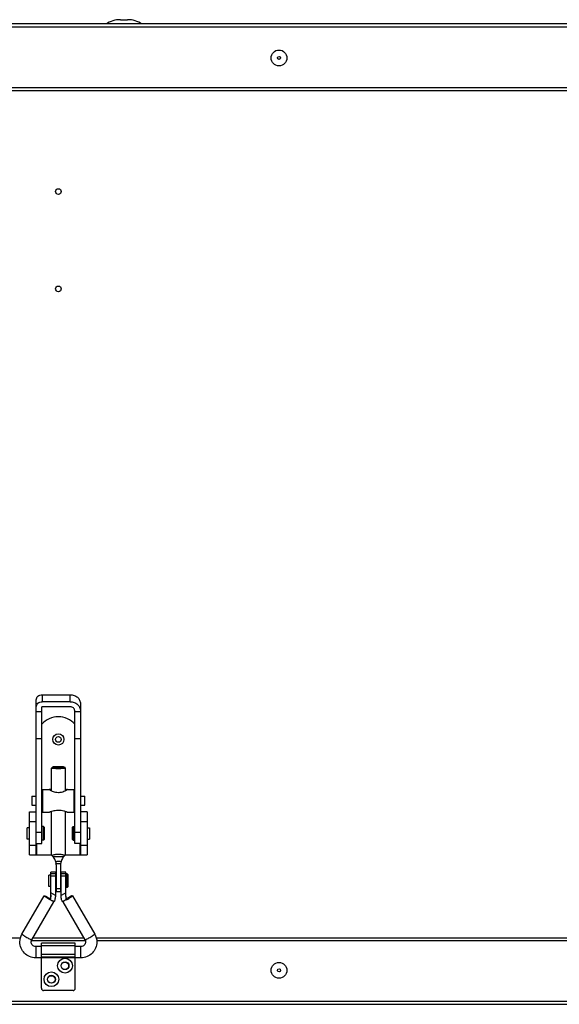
# Model space of a CAD drawing. Header units: millimetres. Extents: x 295542 to 440356, y 17772 to 133669.
# Tile 7 of 73: x 307115 to 307354, y 21950 to 22385. Entities that reach past the tile are written whole.
import ezdxf

# ---------------------------------------------------------------- set-up
doc = ezdxf.new("R2010")
doc.units = ezdxf.units.MM
doc.layers.add('0_centrale', color=130, linetype='Continuous')

msp = doc.modelspace()

# ---------------------------------------------------------------- linework, layer by layer
at = {"layer": '0_centrale'}
for p, q in [((307159.769, 22384.828, -38054.483), (307162.864, 22384.828, -38054.483)), ((307478.726, 22381.527, -38054.483), (306555.906, 22381.527, -38054.483)), ((307477.736, 22382.927, -38054.483), (306556.896, 22382.927, -38054.483)), ((306543.016, 22354.927, -38054.483), (307491.616, 22354.927, -38054.483)), ((306543.716, 22353.527, -38054.483), (307490.916, 22353.527, -38054.483)), ((307122.566, 22027.514, -38054.483), (307122.566, 22084.4, -38054.483)), ((307125.166, 22086.681, -38054.483), (307137.566, 22086.681, -38054.483)), ((307125.166, 22086.681, -38054.483), (307125.166, 22083.561, -38054.483)), ((307137.566, 22083.561, -38054.483), (307137.566, 22086.681, -38054.483)), ((307125.066, 22020.927, -38054.483), (307125.066, 22081.28, -38054.483)), ((307137.566, 22083.561, -38054.483), (307125.166, 22083.561, -38054.483)), ((307137.566, 22081.368, -38054.483), (307125.166, 22081.368, -38054.483)), ((307142.066, 22082.734, -38054.483), (307142.066, 22027.527, -38054.483)), ((307125.066, 22079.151, -38054.483), (307122.566, 22079.151, -38054.483)), ((307139.566, 22020.927, -38054.483), (307139.566, 22079.613, -38054.483)), ((307142.066, 22079.151, -38054.483), (307139.566, 22079.151, -38054.483)), ((307122.566, 22067.352, -38054.483), (307125.066, 22067.352, -38054.483)), ((307139.566, 22067.352, -38054.483), (307142.066, 22067.352, -38054.483)), ((307129.316, 22054.274, -38054.483), (307129.33, 22054.301, -38054.483)), ((307129.316, 22044.229, -38054.483), (307129.316, 22054.274, -38054.483)), ((307129.811, 22054.778, -38054.483), (307129.33, 22054.301, -38054.483)), ((307129.816, 22054.772, -38054.483), (307129.828, 22054.794, -38054.483)), ((307134.805, 22054.794, -38054.483), (307134.816, 22054.772, -38054.483)), ((307134.822, 22054.778, -38054.483), (307135.303, 22054.301, -38054.483)), ((307135.303, 22054.301, -38054.483), (307135.316, 22054.274, -38054.483)), ((307135.316, 22054.274, -38054.483), (307135.316, 22044.229, -38054.483)), ((307120.566, 22041.839, -38054.483), (307122.566, 22041.839, -38054.483)), ((307120.566, 22041.839, -38054.483), (307120.566, 22037.839, -38054.483)), ((307125.066, 22041.839, -38054.483), (307125.316, 22041.839, -38054.483)), ((307125.316, 22044.839, -38054.483), (307128.367, 22044.839, -38054.483)), ((307125.316, 22044.839, -38054.483), (307125.316, 22034.839, -38054.483)), ((307136.266, 22044.839, -38054.483), (307139.316, 22044.839, -38054.483)), ((307139.316, 22034.839, -38054.483), (307139.316, 22044.839, -38054.483)), ((307139.316, 22041.839, -38054.483), (307139.566, 22041.839, -38054.483)), ((307142.066, 22041.839, -38054.483), (307144.066, 22041.839, -38054.483)), ((307144.066, 22037.839, -38054.483), (307144.066, 22041.839, -38054.483)), ((307120.566, 22037.839, -38054.483), (307122.566, 22037.839, -38054.483)), ((307125.066, 22037.839, -38054.483), (307125.316, 22037.839, -38054.483)), ((307139.316, 22037.839, -38054.483), (307139.566, 22037.839, -38054.483)), ((307142.066, 22037.839, -38054.483), (307144.066, 22037.839, -38054.483)), ((307119.576, 22034.927, -38054.483), (307122.576, 22034.927, -38054.483)), ((307119.576, 22015.927, -38054.483), (307119.576, 22034.927, -38054.483)), ((307125.316, 22034.839, -38054.483), (307128.367, 22034.839, -38054.483)), ((307129.316, 22015.947, -38054.483), (307129.316, 22035.08, -38054.483)), ((307135.316, 22035.08, -38054.483), (307135.316, 22015.947, -38054.483)), ((307136.266, 22034.839, -38054.483), (307139.316, 22034.839, -38054.483)), ((307145.056, 22034.927, -38054.483), (307142.056, 22034.927, -38054.483)), ((307145.056, 22034.927, -38054.483), (307145.056, 22015.927, -38054.483)), ((307119.566, 22027.927, -38054.483), (307118.566, 22027.927, -38054.483)), ((307118.566, 22022.927, -38054.483), (307118.566, 22027.927, -38054.483)), ((307119.576, 22030.712, -38054.483), (307122.576, 22030.712, -38054.483)), ((307122.576, 22015.927, -38054.483), (307122.576, 22030.712, -38054.483)), ((307125.766, 22028.427, -38054.483), (307125.066, 22028.427, -38054.483)), ((307126.066, 22028.127, -38054.483), (307125.766, 22028.427, -38054.483)), ((307125.766, 22022.427, -38054.483), (307125.766, 22028.427, -38054.483)), ((307126.066, 22028.127, -38054.483), (307126.066, 22022.727, -38054.483)), ((307138.566, 22028.127, -38054.483), (307138.866, 22028.427, -38054.483)), ((307138.566, 22022.727, -38054.483), (307138.566, 22028.127, -38054.483)), ((307138.866, 22028.427, -38054.483), (307139.566, 22028.427, -38054.483)), ((307138.866, 22028.427, -38054.483), (307138.866, 22022.427, -38054.483)), ((307142.056, 22030.712, -38054.483), (307145.056, 22030.712, -38054.483)), ((307142.056, 22030.712, -38054.483), (307142.056, 22015.927, -38054.483)), ((307145.066, 22027.927, -38054.483), (307146.066, 22027.927, -38054.483)), ((307146.066, 22027.927, -38054.483), (307146.066, 22022.927, -38054.483)), ((307122.566, 22025.921, -38054.483), (307125.066, 22025.921, -38054.483)), ((307139.566, 22025.921, -38054.483), (307142.066, 22025.921, -38054.483)), ((307119.566, 22022.927, -38054.483), (307118.566, 22022.927, -38054.483)), ((307122.576, 22020.142, -38054.483), (307119.576, 22020.142, -38054.483)), ((307122.566, 22020.927, -38054.483), (307125.066, 22020.927, -38054.483)), ((307122.776, 22015.927, -38054.483), (307122.776, 22020.927, -38054.483)), ((307125.766, 22022.427, -38054.483), (307125.066, 22022.427, -38054.483)), ((307126.066, 22022.727, -38054.483), (307125.766, 22022.427, -38054.483)), ((307138.566, 22022.727, -38054.483), (307138.866, 22022.427, -38054.483)), ((307138.866, 22022.427, -38054.483), (307139.566, 22022.427, -38054.483)), ((307142.066, 22020.927, -38054.483), (307139.566, 22020.927, -38054.483)), ((307141.856, 22020.927, -38054.483), (307141.856, 22015.927, -38054.483)), ((307145.056, 22020.142, -38054.483), (307142.056, 22020.142, -38054.483)), ((307145.066, 22022.927, -38054.483), (307146.066, 22022.927, -38054.483)), ((307119.576, 22015.927, -38054.483), (307129.316, 22015.927, -38054.483)), ((307135.316, 22015.927, -38054.483), (307145.056, 22015.927, -38054.483)), ((307131.316, 22011.555, -38054.483), (307131.316, 21999.761, -38054.483)), ((307133.316, 22011.555, -38054.483), (307133.316, 21999.761, -38054.483)), ((307129.066, 22006.999, -38054.483), (307128.066, 22006.999, -38054.483)), ((307128.066, 22001.999, -38054.483), (307128.066, 22006.998, -38054.483)), ((307131.066, 22008.319, -38054.483), (307129.066, 22008.319, -38054.483)), ((307129.066, 21997.48, -38054.483), (307129.066, 22008.319, -38054.483)), ((307131.066, 22008.314, -38054.483), (307129.066, 22008.314, -38054.483)), ((307129.066, 22007.652, -38054.483), (307131.066, 22007.652, -38054.483)), ((307131.066, 22006.561, -38054.483), (307129.066, 22006.561, -38054.483)), ((307131.066, 22008.319, -38054.483), (307131.066, 21997.446, -38054.483)), ((307131.316, 22006.499, -38054.483), (307131.066, 22006.499, -38054.483)), ((307133.566, 22006.499, -38054.483), (307133.316, 22006.499, -38054.483)), ((307135.566, 22008.319, -38054.483), (307133.566, 22008.319, -38054.483)), ((307133.566, 21997.446, -38054.483), (307133.566, 22008.319, -38054.483)), ((307135.566, 22008.314, -38054.483), (307133.566, 22008.314, -38054.483)), ((307133.566, 22007.652, -38054.483), (307135.566, 22007.652, -38054.483)), ((307135.566, 22006.561, -38054.483), (307133.566, 22006.561, -38054.483)), ((307135.566, 21997.48, -38054.483), (307135.566, 22008.319, -38054.483)), ((307136.266, 22007.499, -38054.483), (307135.566, 22007.499, -38054.483)), ((307136.566, 22007.199, -38054.483), (307136.266, 22007.499, -38054.483)), ((307136.266, 22001.499, -38054.483), (307136.266, 22007.499, -38054.483)), ((307136.566, 22007.198, -38054.483), (307136.566, 22001.799, -38054.483)), ((307129.066, 22001.999, -38054.483), (307128.066, 22001.999, -38054.483)), ((307131.316, 22002.499, -38054.483), (307131.066, 22002.499, -38054.483)), ((307133.566, 22002.499, -38054.483), (307133.316, 22002.499, -38054.483)), ((307136.566, 22001.799, -38054.483), (307136.266, 22001.499, -38054.483)), ((307116.257, 21980.959, -38054.483), (307126.069, 21997.878, -38054.483)), ((307126.066, 21997.868, -38054.483), (307126.069, 21997.878, -38054.483)), ((307131.066, 21998.017, -38054.483), (307129.066, 21999.167, -38054.483)), ((307135.566, 21999.167, -38054.483), (307133.566, 21998.017, -38054.483)), ((307136.266, 22001.499, -38054.483), (307135.566, 22001.499, -38054.483)), ((307138.564, 21997.878, -38054.483), (307148.376, 21980.959, -38054.483)), ((307138.566, 21997.868, -38054.483), (307138.564, 21997.878, -38054.483)), ((307120.582, 21978.451, -38054.483), (307130.332, 21995.263, -38054.483)), ((307128.664, 21996.607, -38054.483), (307128.664, 21996.143, -38054.483)), ((307130.402, 21995.223, -38054.483), (307129.786, 21995.577, -38054.483)), ((307134.847, 21995.577, -38054.483), (307134.231, 21995.223, -38054.483)), ((307134.3, 21995.263, -38054.483), (307144.051, 21978.451, -38054.483)), ((307135.968, 21996.143, -38054.483), (307135.968, 21996.607, -38054.483)), ((307116.257, 21980.959, -38054.483), (307116.254, 21980.949, -38054.483)), ((307148.379, 21980.949, -38054.483), (307148.376, 21980.959, -38054.483)), ((306591.786, 21979.327, -38054.483), (307115.56, 21979.327, -38054.483)), ((307144.316, 21977.927, -38054.483), (307120.316, 21977.927, -38054.483)), ((307121.09, 21979.327, -38054.483), (307143.543, 21979.327, -38054.483)), ((307139.816, 21976.985, -38054.483), (307124.816, 21976.985, -38054.483)), ((307124.816, 21970.728, -38054.483), (307124.816, 21976.985, -38054.483)), ((307139.816, 21975.814, -38054.483), (307124.816, 21975.814, -38054.483)), ((307139.816, 21970.728, -38054.483), (307139.816, 21976.985, -38054.483)), ((307149.058, 21979.327, -38054.483), (307440.846, 21979.327, -38054.483)), ((307440.566, 21977.927, -38054.483), (307149.3, 21977.927, -38054.483)), ((307124.816, 21975.485, -38054.483), (307122.316, 21975.485, -38054.483)), ((307122.316, 21975.485, -38054.483), (307122.316, 21970.485, -38054.483)), ((307124.816, 21972.142, -38054.483), (307139.816, 21972.142, -38054.483)), ((307142.316, 21975.485, -38054.483), (307139.816, 21975.485, -38054.483)), ((307142.316, 21970.485, -38054.483), (307142.316, 21975.485, -38054.483)), ((307142.316, 21970.485, -38054.483), (307122.316, 21970.485, -38054.483)), ((307139.816, 21970.728, -38054.483), (307124.816, 21970.728, -38054.483)), ((307124.816, 21956.985, -38054.483), (307124.816, 21970.485, -38054.483)), ((307139.816, 21956.985, -38054.483), (307139.816, 21970.485, -38054.483)), ((307138.816, 21955.985, -38054.483), (307125.816, 21955.985, -38054.483)), ((306555.906, 21951.327, -38054.483), (307478.726, 21951.327, -38054.483)), ((306556.896, 21949.927, -38054.483), (307477.736, 21949.927, -38054.483))]:
    msp.add_line(p, q, dxfattribs=at)
for centre, radius in [((307229.816, 22367.927, -38054.483), 3.5), ((307229.816, 22367.927, -38054.483), 0.65), ((307132.316, 22308.927, -38054.483), 1.25), ((307132.316, 22265.927, -38054.483), 1.25), ((307132.316, 22066.927, -38054.483), 2.5), ((307132.316, 22066.927, -38054.483), 1.25), ((307135.266, 21966.985, -38054.483), 3.25), ((307135.266, 21966.985, -38054.483), 1.75), ((307135.216, 21966.927, -38054.483), 1.65), ((307229.816, 21964.927, -38054.483), 3.5), ((307129.266, 21960.985, -38054.483), 3.25), ((307129.266, 21960.985, -38054.483), 1.75), ((307129.216, 21960.927, -38054.483), 1.65), ((307229.816, 21964.927, -38054.483), 0.65)]:
    msp.add_circle(centre, radius, dxfattribs=at)
for centre, radius, start, end in [((307159.769, 22372.927, -38054.483), 11.901, 90, 122.83213), ((307162.864, 22372.927, -38054.483), 11.901, 57.16787, 90), ((307132.316, 22067.177, -38054.483), 9.75, 41.70551, 138.29476), ((307126.041, 22011.524, -38054.483), 5.277, 5.91533, 9.00916), ((307126.331, 22011.555, -38054.483), 4.985, 0.00731, 5.90464), ((307132.316, 22191.563, -38054.483), 179.499, 269.67236, 270.32764), ((307138.301, 22011.555, -38054.483), 4.985, 174.0953, 179.9929), ((307138.595, 22011.523, -38054.483), 5.281, 170.85219, 174.08374), ((307139.059, 22011.444, -38054.483), 5.751, 165.27679, 170.80542), ((307125.411, 21998.297, -38054.483), 3.658, 347.2355, 349.94023), ((307132.316, 22031.665, -38054.483), 30.579, 268.12597, 271.87403), ((307139.222, 21998.297, -38054.483), 3.658, 190.05201, 192.76477), ((307125.816, 21956.985, -38054.483), 1, 180, 270), ((307138.816, 21956.985, -38054.483), 1, 270, 0)]:
    msp.add_arc(centre, radius, start, end, dxfattribs=at)
for points, knots in [([(307122.566, 22084.4, -38054.483), (307122.566, 22084.699, -38054.483), (307122.71, 22085.315, -38054.483), (307123.499, 22086.335, -38054.483), (307124.514, 22086.681, -38054.483), (307125.166, 22086.681, -38054.483)], [0, 0, 0, 0, 0.2367049, 0.4826816, 1, 1, 1, 1]), ([(307137.566, 22086.681, -38054.483), (307138.149, 22086.681, -38054.483), (307139.306, 22086.484, -38054.483), (307140.797, 22085.626, -38054.483), (307141.82, 22084.316, -38054.483), (307142.066, 22083.25, -38054.483), (307142.066, 22082.734, -38054.483)], [0, 0, 0, 0, 0.2649024, 0.5213244, 0.7652698, 1, 1, 1, 1]), ([(307122.566, 22081.28, -38054.483), (307122.566, 22081.578, -38054.483), (307122.71, 22082.194, -38054.483), (307123.499, 22083.214, -38054.483), (307124.514, 22083.561, -38054.483), (307125.166, 22083.561, -38054.483)], [0, 0, 0, 0, 0.2367049, 0.4826816, 1, 1, 1, 1]), ([(307125.166, 22081.368, -38054.483), (307125.143, 22081.368, -38054.483), (307125.109, 22081.363, -38054.483), (307125.072, 22081.328, -38054.483), (307125.084, 22081.305, -38054.483), (307125.091, 22081.297, -38054.483)], [0, 0, 0, 0, 0.5378528, 0.7523328, 1, 1, 1, 1]), ([(307137.566, 22083.561, -38054.483), (307138.149, 22083.561, -38054.483), (307139.306, 22083.363, -38054.483), (307140.797, 22082.505, -38054.483), (307141.82, 22081.196, -38054.483), (307142.066, 22080.13, -38054.483), (307142.066, 22079.613, -38054.483)], [0, 0, 0, 0, 0.2649024, 0.5213244, 0.7652698, 1, 1, 1, 1]), ([(307139.566, 22079.613, -38054.483), (307139.566, 22079.843, -38054.483), (307139.456, 22080.317, -38054.483), (307138.849, 22081.101, -38054.483), (307138.068, 22081.368, -38054.483), (307137.566, 22081.368, -38054.483)], [0, 0, 0, 0, 0.2367049, 0.4826816, 1, 1, 1, 1]), ([(307129.419, 22054.201, -38054.483), (307129.403, 22054.206, -38054.483), (307129.367, 22054.221, -38054.483), (307129.316, 22054.247, -38054.483), (307129.316, 22054.274, -38054.483)], [0, 0, 0, 0, 0.3756217, 1, 1, 1, 1]), ([(307135.214, 22054.201, -38054.483), (307135.085, 22054.155, -38054.483), (307134.724, 22054.101, -38054.483), (307134.08, 22054.038, -38054.483), (307133.247, 22054, -38054.483), (307132.316, 22053.985, -38054.483), (307131.386, 22054, -38054.483), (307130.553, 22054.038, -38054.483), (307129.909, 22054.101, -38054.483), (307129.548, 22054.155, -38054.483), (307129.419, 22054.201, -38054.483)], [0, 0, 0, 0, 0.0707791, 0.1861192, 0.3343541, 0.5, 0.6656459, 0.8138808, 0.9292209, 1, 1, 1, 1]), ([(307129.916, 22054.706, -38054.483), (307129.901, 22054.71, -38054.483), (307129.867, 22054.724, -38054.483), (307129.816, 22054.747, -38054.483), (307129.816, 22054.772, -38054.483)], [0, 0, 0, 0, 0.3813599, 1, 1, 1, 1]), ([(307129.828, 22054.794, -38054.483), (307129.851, 22054.817, -38054.483), (307129.939, 22054.847, -38054.483), (307130.104, 22054.885, -38054.483), (307130.346, 22054.919, -38054.483), (307130.79, 22054.964, -38054.483), (307131.455, 22054.999, -38054.483), (307132.316, 22055.014, -38054.483), (307133.178, 22054.999, -38054.483), (307133.843, 22054.964, -38054.483), (307134.286, 22054.919, -38054.483), (307134.529, 22054.885, -38054.483), (307134.694, 22054.847, -38054.483), (307134.782, 22054.817, -38054.483), (307134.805, 22054.794, -38054.483)], [0, 0, 0, 0, 0.0191212, 0.0534367, 0.1024377, 0.1646814, 0.3203803, 0.5000004, 0.6796203, 0.8353189, 0.8975626, 0.9465636, 0.9808788, 1, 1, 1, 1]), ([(307134.717, 22054.706, -38054.483), (307134.605, 22054.669, -38054.483), (307134.303, 22054.624, -38054.483), (307133.504, 22054.55, -38054.483), (307132.316, 22054.525, -38054.483), (307131.128, 22054.55, -38054.483), (307130.329, 22054.624, -38054.483), (307130.027, 22054.669, -38054.483), (307129.916, 22054.706, -38054.483)], [0, 0, 0, 0, 0.0728397, 0.1886459, 0.5000552, 0.8114333, 0.9272042, 1, 1, 1, 1]), ([(307134.816, 22054.772, -38054.483), (307134.816, 22054.766, -38054.483), (307134.796, 22054.726, -38054.483), (307134.75, 22054.717, -38054.483), (307134.717, 22054.706, -38054.483)], [0, 0, 0, 0, 0.1445035, 1, 1, 1, 1]), ([(307135.316, 22054.274, -38054.483), (307135.316, 22054.268, -38054.483), (307135.297, 22054.226, -38054.483), (307135.249, 22054.213, -38054.483), (307135.214, 22054.201, -38054.483)], [0, 0, 0, 0, 0.1509204, 1, 1, 1, 1]), ([(307128.367, 22044.839, -38054.483), (307128.349, 22044.839, -38054.483), (307128.291, 22044.827, -38054.483), (307128.334, 22044.781, -38054.483), (307128.349, 22044.767, -38054.483)], [0, 0, 0, 0, 0.4580409, 1, 1, 1, 1]), ([(307128.349, 22044.767, -38054.483), (307128.447, 22044.669, -38054.483), (307128.773, 22044.49, -38054.483), (307129.096, 22044.323, -38054.483), (307129.305, 22044.229, -38054.483)], [0, 0, 0, 0, 0.3769533, 1, 1, 1, 1]), ([(307128.51, 22044.819, -38054.483), (307128.495, 22044.822, -38054.483), (307128.448, 22044.831, -38054.483), (307128.4, 22044.839, -38054.483), (307128.367, 22044.839, -38054.483)], [0, 0, 0, 0, 0.3075704, 1, 1, 1, 1]), ([(307129.305, 22044.602, -38054.483), (307129.225, 22044.624, -38054.483), (307128.961, 22044.7, -38054.483), (307128.697, 22044.78, -38054.483), (307128.51, 22044.819, -38054.483)], [0, 0, 0, 0, 0.3018584, 1, 1, 1, 1]), ([(307129.305, 22044.229, -38054.483), (307129.52, 22044.133, -38054.483), (307130.478, 22043.748, -38054.483), (307131.518, 22043.537, -38054.483), (307132.316, 22043.537, -38054.483)], [0, 0, 0, 0, 0.2280836, 1, 1, 1, 1]), ([(307132.316, 22043.537, -38054.483), (307132.592, 22043.537, -38054.483), (307133.627, 22043.607, -38054.483), (307134.635, 22043.919, -38054.483), (307135.328, 22044.229, -38054.483)], [0, 0, 0, 0, 0.2658632, 1, 1, 1, 1]), ([(307136.123, 22044.819, -38054.483), (307136.072, 22044.808, -38054.483), (307135.805, 22044.742, -38054.483), (307135.542, 22044.663, -38054.483), (307135.328, 22044.602, -38054.483)], [0, 0, 0, 0, 0.1908224, 1, 1, 1, 1]), ([(307135.328, 22044.229, -38054.483), (307135.536, 22044.323, -38054.483), (307135.859, 22044.49, -38054.483), (307136.186, 22044.669, -38054.483), (307136.284, 22044.767, -38054.483)], [0, 0, 0, 0, 0.6230467, 1, 1, 1, 1]), ([(307136.266, 22044.839, -38054.483), (307136.256, 22044.839, -38054.483), (307136.208, 22044.836, -38054.483), (307136.161, 22044.827, -38054.483), (307136.123, 22044.819, -38054.483)], [0, 0, 0, 0, 0.1914962, 1, 1, 1, 1]), ([(307136.284, 22044.767, -38054.483), (307136.299, 22044.781, -38054.483), (307136.342, 22044.827, -38054.483), (307136.283, 22044.839, -38054.483), (307136.266, 22044.839, -38054.483)], [0, 0, 0, 0, 0.5419593, 1, 1, 1, 1]), ([(307129.305, 22035.077, -38054.483), (307129.109, 22035.021, -38054.483), (307128.8, 22034.938, -38054.483), (307128.486, 22034.839, -38054.483), (307128.367, 22034.839, -38054.483)], [0, 0, 0, 0, 0.6302479, 1, 1, 1, 1]), ([(307132.316, 22035.573, -38054.483), (307132.041, 22035.573, -38054.483), (307131.021, 22035.521, -38054.483), (307130.021, 22035.281, -38054.483), (307129.305, 22035.077, -38054.483)], [0, 0, 0, 0, 0.2695447, 1, 1, 1, 1]), ([(307135.328, 22035.077, -38054.483), (307135.11, 22035.139, -38054.483), (307134.129, 22035.409, -38054.483), (307133.109, 22035.573, -38054.483), (307132.316, 22035.573, -38054.483)], [0, 0, 0, 0, 0.2225146, 1, 1, 1, 1]), ([(307136.266, 22034.839, -38054.483), (307136.146, 22034.839, -38054.483), (307135.832, 22034.938, -38054.483), (307135.524, 22035.021, -38054.483), (307135.328, 22035.077, -38054.483)], [0, 0, 0, 0, 0.3697521, 1, 1, 1, 1]), ([(307129.587, 22015.612, -38054.483), (307129.519, 22015.684, -38054.483), (307129.435, 22015.788, -38054.483), (307129.316, 22015.902, -38054.483), (307129.316, 22015.947, -38054.483)], [0, 0, 0, 0, 0.6885081, 1, 1, 1, 1]), ([(307135.046, 22015.612, -38054.483), (307134.904, 22015.704, -38054.483), (307134.538, 22015.857, -38054.483), (307133.629, 22016.078, -38054.483), (307132.316, 22016.172, -38054.483), (307131.004, 22016.078, -38054.483), (307130.095, 22015.857, -38054.483), (307129.729, 22015.704, -38054.483), (307129.587, 22015.612, -38054.483)], [0, 0, 0, 0, 0.0907005, 0.2095614, 0.5, 0.7904386, 0.9092995, 1, 1, 1, 1]), ([(307129.922, 22015.23, -38054.483), (307129.841, 22015.33, -38054.483), (307129.73, 22015.458, -38054.483), (307129.615, 22015.582, -38054.483), (307129.587, 22015.612, -38054.483)], [0, 0, 0, 0, 0.7613912, 1, 1, 1, 1]), ([(307131.136, 22012.905, -38054.483), (307131.075, 22013.14, -38054.483), (307130.798, 22013.976, -38054.483), (307130.324, 22014.737, -38054.483), (307129.922, 22015.23, -38054.483)], [0, 0, 0, 0, 0.2756459, 1, 1, 1, 1]), ([(307129.922, 22015.23, -38054.483), (307130.274, 22015.227, -38054.483), (307131.871, 22015.221, -38054.483), (307133.467, 22015.22, -38054.483), (307134.711, 22015.23, -38054.483)], [0, 0, 0, 0, 0.2207116, 1, 1, 1, 1]), ([(307134.711, 22015.23, -38054.483), (307134.59, 22015.082, -38054.483), (307134.059, 22014.384, -38054.483), (307133.671, 22013.569, -38054.483), (307133.497, 22012.905, -38054.483)], [0, 0, 0, 0, 0.2178117, 1, 1, 1, 1]), ([(307135.046, 22015.612, -38054.483), (307135.018, 22015.582, -38054.483), (307134.903, 22015.458, -38054.483), (307134.792, 22015.33, -38054.483), (307134.711, 22015.23, -38054.483)], [0, 0, 0, 0, 0.2386087, 1, 1, 1, 1]), ([(307135.316, 22015.947, -38054.483), (307135.316, 22015.902, -38054.483), (307135.198, 22015.788, -38054.483), (307135.113, 22015.684, -38054.483), (307135.046, 22015.612, -38054.483)], [0, 0, 0, 0, 0.3115579, 1, 1, 1, 1]), ([(307133.497, 22012.905, -38054.483), (307133.305, 22012.929, -38054.483), (307132.52, 22012.997, -38054.483), (307131.726, 22012.978, -38054.483), (307131.136, 22012.905, -38054.483)], [0, 0, 0, 0, 0.2455127, 1, 1, 1, 1]), ([(307131.136, 22012.905, -38054.483), (307131.147, 22012.861, -38054.483), (307131.193, 22012.678, -38054.483), (307131.23, 22012.492, -38054.483), (307131.253, 22012.35, -38054.483)], [0, 0, 0, 0, 0.2396634, 1, 1, 1, 1]), ([(307128.664, 21996.143, -38054.483), (307128.344, 21996.32, -38054.483), (307127.874, 21996.591, -38054.483), (307127.277, 21996.958, -38054.483), (307126.88, 21997.213, -38054.483), (307126.553, 21997.438, -38054.483), (307126.297, 21997.623, -38054.483), (307126.151, 21997.755, -38054.483), (307126.066, 21997.836, -38054.483), (307126.066, 21997.868, -38054.483)], [0, 0, 0, 0, 0.3506142, 0.5189627, 0.6716957, 0.8014217, 0.9019539, 0.9687305, 1, 1, 1, 1]), ([(307126.069, 21997.878, -38054.483), (307126.081, 21997.899, -38054.483), (307126.189, 21997.879, -38054.483), (307126.335, 21997.831, -38054.483), (307126.6, 21997.72, -38054.483), (307126.924, 21997.566, -38054.483), (307127.316, 21997.366, -38054.483), (307127.906, 21997.049, -38054.483), (307128.359, 21996.789, -38054.483), (307128.664, 21996.607, -38054.483)], [0, 0, 0, 0, 0.0249833, 0.0854992, 0.181341, 0.3085317, 0.4613771, 0.6328811, 1, 1, 1, 1]), ([(307128.979, 21997.489, -38054.483), (307128.961, 21997.41, -38054.483), (307128.895, 21997.157, -38054.483), (307128.804, 21996.911, -38054.483), (307128.738, 21996.742, -38054.483)], [0, 0, 0, 0, 0.3077058, 1, 1, 1, 1]), ([(307128.738, 21996.278, -38054.483), (307128.83, 21996.4, -38054.483), (307129.001, 21996.791, -38054.483), (307129.066, 21997.213, -38054.483), (307129.066, 21997.48, -38054.483)], [0, 0, 0, 0, 0.363016, 1, 1, 1, 1]), ([(307129.066, 21998.256, -38054.483), (307129.066, 21998.204, -38054.483), (307129.061, 21998.003, -38054.483), (307129.039, 21997.804, -38054.483), (307129.013, 21997.658, -38054.483)], [0, 0, 0, 0, 0.2613586, 1, 1, 1, 1]), ([(307130.402, 21995.223, -38054.483), (307130.416, 21995.215, -38054.483), (307130.468, 21995.28, -38054.483), (307130.536, 21995.364, -38054.483), (307130.645, 21995.555, -38054.483), (307130.819, 21995.927, -38054.483), (307131.012, 21996.568, -38054.483), (307131.066, 21997.134, -38054.483), (307131.066, 21997.446, -38054.483)], [0, 0, 0, 0, 0.0206375, 0.0751787, 0.1634736, 0.2834601, 0.6045875, 1, 1, 1, 1]), ([(307131.316, 21999.76, -38054.483), (307131.476, 21999.749, -38054.483), (307132.142, 21999.718, -38054.483), (307132.811, 21999.724, -38054.483), (307133.316, 21999.76, -38054.483)], [0, 0, 0, 0, 0.2399959, 1, 1, 1, 1]), ([(307134.231, 21995.223, -38054.483), (307134.217, 21995.215, -38054.483), (307134.164, 21995.28, -38054.483), (307134.097, 21995.364, -38054.483), (307133.988, 21995.555, -38054.483), (307133.813, 21995.927, -38054.483), (307133.621, 21996.568, -38054.483), (307133.566, 21997.134, -38054.483), (307133.566, 21997.446, -38054.483)], [0, 0, 0, 0, 0.0206442, 0.0751896, 0.1634834, 0.2834613, 0.6045824, 1, 1, 1, 1]), ([(307135.62, 21997.659, -38054.483), (307135.612, 21997.705, -38054.483), (307135.581, 21997.903, -38054.483), (307135.566, 21998.104, -38054.483), (307135.566, 21998.256, -38054.483)], [0, 0, 0, 0, 0.2375388, 1, 1, 1, 1]), ([(307135.566, 21997.48, -38054.483), (307135.566, 21997.213, -38054.483), (307135.631, 21996.791, -38054.483), (307135.803, 21996.4, -38054.483), (307135.895, 21996.278, -38054.483)], [0, 0, 0, 0, 0.636998, 1, 1, 1, 1]), ([(307135.895, 21996.742, -38054.483), (307135.877, 21996.788, -38054.483), (307135.781, 21997.032, -38054.483), (307135.701, 21997.282, -38054.483), (307135.654, 21997.489, -38054.483)], [0, 0, 0, 0, 0.1897428, 1, 1, 1, 1]), ([(307138.564, 21997.878, -38054.483), (307138.552, 21997.899, -38054.483), (307138.443, 21997.879, -38054.483), (307138.298, 21997.831, -38054.483), (307138.033, 21997.72, -38054.483), (307137.708, 21997.566, -38054.483), (307137.317, 21997.366, -38054.483), (307136.727, 21997.049, -38054.483), (307136.274, 21996.789, -38054.483), (307135.968, 21996.607, -38054.483)], [0, 0, 0, 0, 0.0249833, 0.0854992, 0.181341, 0.3085317, 0.4613771, 0.6328811, 1, 1, 1, 1]), ([(307135.968, 21996.143, -38054.483), (307136.289, 21996.32, -38054.483), (307136.758, 21996.591, -38054.483), (307137.356, 21996.958, -38054.483), (307137.752, 21997.213, -38054.483), (307138.08, 21997.438, -38054.483), (307138.336, 21997.623, -38054.483), (307138.481, 21997.755, -38054.483), (307138.566, 21997.836, -38054.483), (307138.566, 21997.868, -38054.483)], [0, 0, 0, 0, 0.3506142, 0.5189627, 0.6716957, 0.8014217, 0.9019539, 0.9687306, 1, 1, 1, 1]), ([(307128.738, 21996.278, -38054.483), (307128.838, 21996.214, -38054.483), (307129.187, 21995.981, -38054.483), (307129.524, 21995.727, -38054.483), (307129.786, 21995.577, -38054.483)], [0, 0, 0, 0, 0.2814868, 1, 1, 1, 1]), ([(307135.894, 21996.278, -38054.483), (307135.795, 21996.214, -38054.483), (307135.445, 21995.981, -38054.483), (307135.109, 21995.727, -38054.483), (307134.847, 21995.577, -38054.483)], [0, 0, 0, 0, 0.2814484, 1, 1, 1, 1]), ([(307116.254, 21980.949, -38054.483), (307116.254, 21980.923, -38054.483), (307116.317, 21980.856, -38054.483), (307116.431, 21980.749, -38054.483), (307116.628, 21980.599, -38054.483), (307117.004, 21980.334, -38054.483), (307117.59, 21979.958, -38054.483), (307118.363, 21979.495, -38054.483), (307119.142, 21979.061, -38054.483), (307119.748, 21978.75, -38054.483), (307120.145, 21978.568, -38054.483), (307120.362, 21978.482, -38054.483), (307120.484, 21978.444, -38054.483), (307120.572, 21978.433, -38054.483), (307120.582, 21978.451, -38054.483)], [0, 0, 0, 0, 0.0157987, 0.0483628, 0.0972998, 0.1610115, 0.3230435, 0.5108996, 0.6970322, 0.8541589, 0.914437, 0.9594809, 0.9878904, 1, 1, 1, 1]), ([(307144.051, 21978.451, -38054.483), (307144.061, 21978.433, -38054.483), (307144.149, 21978.444, -38054.483), (307144.271, 21978.482, -38054.483), (307144.488, 21978.568, -38054.483), (307144.885, 21978.75, -38054.483), (307145.491, 21979.061, -38054.483), (307146.27, 21979.495, -38054.483), (307147.043, 21979.958, -38054.483), (307147.629, 21980.334, -38054.483), (307148.004, 21980.599, -38054.483), (307148.202, 21980.749, -38054.483), (307148.316, 21980.856, -38054.483), (307148.379, 21980.923, -38054.483), (307148.379, 21980.949, -38054.483)], [0, 0, 0, 0, 0.0121096, 0.0405191, 0.085563, 0.1458411, 0.3029678, 0.4891004, 0.6769565, 0.8389885, 0.9027002, 0.9516372, 0.9842013, 1, 1, 1, 1]), ([(307122.316, 21970.485, -38054.483), (307121.406, 21970.485, -38054.483), (307119.567, 21970.848, -38054.483), (307117.241, 21972.4, -38054.483), (307115.681, 21974.72, -38054.483), (307115.316, 21976.557, -38054.483), (307115.316, 21977.465, -38054.483)], [0, 0, 0, 0, 0.2502211, 0.500309, 0.7502174, 1, 1, 1, 1]), ([(307122.316, 21975.485, -38054.483), (307121.805, 21975.485, -38054.483), (307120.745, 21975.905, -38054.483), (307120.316, 21976.962, -38054.483), (307120.316, 21977.466, -38054.483)], [0, 0, 0, 0, 0.5037305, 1, 1, 1, 1]), ([(307144.316, 21977.466, -38054.483), (307144.317, 21976.962, -38054.483), (307143.887, 21975.905, -38054.483), (307142.828, 21975.485, -38054.483), (307142.316, 21975.485, -38054.483)], [0, 0, 0, 0, 0.4962696, 1, 1, 1, 1]), ([(307149.316, 21977.465, -38054.483), (307149.316, 21976.557, -38054.483), (307148.951, 21974.72, -38054.483), (307147.392, 21972.4, -38054.483), (307145.065, 21970.848, -38054.483), (307143.226, 21970.485, -38054.483), (307142.316, 21970.485, -38054.483)], [0, 0, 0, 0, 0.2497825, 0.499691, 0.749779, 1, 1, 1, 1])]:
    msp.add_open_spline(points, degree=3, knots=knots, dxfattribs=at)
for points in [[(307128.738, 21996.742, -38054.483), (307128.715, 21996.696, -38054.483), (307128.691, 21996.651, -38054.483), (307128.663, 21996.608, -38054.483)], [(307128.664, 21996.143, -38054.483), (307128.69, 21996.187, -38054.483), (307128.716, 21996.232, -38054.483), (307128.736, 21996.279, -38054.483)], [(307135.894, 21996.278, -38054.483), (307135.918, 21996.233, -38054.483), (307135.941, 21996.187, -38054.483), (307135.97, 21996.144, -38054.483)], [(307135.968, 21996.607, -38054.483), (307135.943, 21996.651, -38054.483), (307135.917, 21996.696, -38054.483), (307135.896, 21996.743, -38054.483)], [(307115.316, 21977.465, -38054.483), (307115.316, 21978.671, -38054.483), (307115.652, 21979.916, -38054.483), (307116.257, 21980.959, -38054.483)], [(307148.376, 21980.959, -38054.483), (307148.981, 21979.916, -38054.483), (307149.316, 21978.671, -38054.483), (307149.316, 21977.465, -38054.483)], [(307120.316, 21977.466, -38054.483), (307120.317, 21977.806, -38054.483), (307120.411, 21978.157, -38054.483), (307120.582, 21978.451, -38054.483)], [(307144.051, 21978.451, -38054.483), (307144.221, 21978.157, -38054.483), (307144.316, 21977.806, -38054.483), (307144.316, 21977.466, -38054.483)]]:
    msp.add_open_spline(points, degree=3, dxfattribs=at)

doc.saveas('drawing.dxf')
